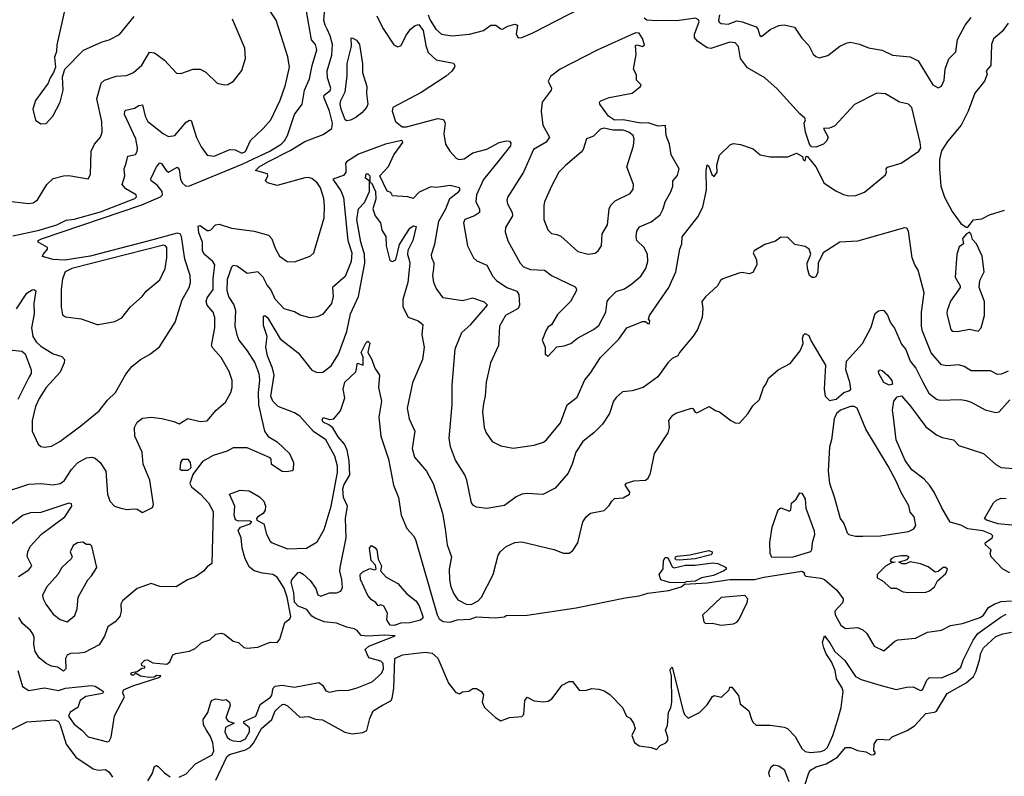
# Model space of a CAD drawing. Extents: x 1268547 to 1425625, y 515768 to 616754.
# Tile 106 of 256: x 1322844 to 1328474, y 555131 to 559457. Entities that reach past the tile are written whole.
import ezdxf

# ---------------------------------------------------------------- set-up
doc = ezdxf.new("R2010")
doc.units = 0

msp = doc.modelspace()

# ---------------------------------------------------------------- linework, layer by layer
at = {"layer": '0CON10XD'}
for points in [[(1322805, 558221), (1322955, 558252.9), (1323056.2, 558285), (1323109.1, 558310.9), (1323155, 558316.3), (1323305, 558357.9), (1323502.9, 558435), (1323512.5, 558445), (1323510, 558455), (1323450.8, 558490.8), (1323430, 558515), (1323445.3, 558564.7), (1323441.9, 558605), (1323452.5, 558637.5), (1323462.9, 558677.1), (1323505, 558686.9), (1323515.9, 558704.1), (1323518.2, 558725), (1323508, 558775), (1323443.5, 558915), (1323444, 558935), (1323450.6, 558939.4), (1323499.5, 558950.5), (1323525, 558965.8), (1323545, 558970), (1323561.2, 558905), (1323577.3, 558875), (1323665, 558803.8), (1323695, 558789.4), (1323730, 558795), (1323795, 558870.6), (1323815, 558882.9), (1323825, 558880), (1323855, 558783.8), (1323880.6, 558730.6), (1323915, 558683.3), (1323955, 558676), (1324045, 558715.6), (1324075, 558712.5), (1324114.6, 558694.6), (1324135, 558703.3), (1324163.8, 558766.2), (1324236.5, 558835), (1324278.9, 558885), (1324332.8, 558997.2), (1324362.7, 559085), (1324385.6, 559185), (1324376.7, 559245), (1324309.5, 559455), (1324232.1, 559575)], [(1322745, 556751.9), (1322895, 556800.9), (1322965, 556805.4), (1323035, 556797.3), (1323075, 556804.4), (1323098.7, 556821.3), (1323140, 556885), (1323175, 556923.2), (1323225, 556951.8), (1323256.2, 556956.2), (1323275, 556949.4), (1323304.7, 556924.7), (1323337.1, 556875), (1323346.2, 556745), (1323360, 556705), (1323386.4, 556676.4), (1323415.9, 556665.9), (1323455, 556655.8), (1323499.5, 556659.5), (1323515, 556657.5), (1323545, 556638.8), (1323603, 556667), (1323608.8, 556685), (1323588.1, 556825), (1323550, 556915), (1323543.1, 556985), (1323502.5, 557075), (1323500.6, 557125), (1323515, 557155.5), (1323545, 557178.5), (1323595, 557184.4), (1323656.8, 557176.8), (1323725, 557160), (1323755, 557145.8), (1323805, 557176.5), (1323875, 557159.4), (1323915, 557164.3), (1323968, 557225), (1324019.5, 557270.5), (1324050.6, 557325), (1324058.6, 557355), (1324058.1, 557395), (1324041.1, 557445), (1323996.5, 557525), (1323948.1, 557578.1), (1323940.5, 557595), (1323959.4, 557695), (1323960, 557755), (1323949.6, 557785), (1323915.3, 557825), (1323909.5, 557845), (1323915, 557867.5), (1323949.5, 557915), (1323949.1, 557975), (1323958.6, 558055), (1323948, 558075), (1323900.5, 558115), (1323888.6, 558135), (1323888.7, 558185), (1323868.5, 558238.5), (1323865, 558275.8), (1323875, 558281.1), (1323915, 558252.7), (1323925, 558251.5), (1323935.8, 558255), (1323963.8, 558285), (1323985, 558287.8), (1324055, 558265.5), (1324185, 558248.1), (1324265.5, 558225.5), (1324285.8, 558205), (1324305, 558150), (1324328.8, 558105), (1324373.3, 558075), (1324415, 558071.9), (1324505, 558104.2), (1324525.8, 558125), (1324583.8, 558325), (1324587.3, 558392.7), (1324583.5, 558435), (1324564.6, 558495), (1324543.8, 558525), (1324515, 558548.5), (1324495, 558555.3), (1324475, 558552.5), (1324315, 558510), (1324260, 558525), (1324250, 558535), (1324262.5, 558565), (1324260, 558575), (1324192.5, 558595), (1324212, 558615), (1324262.2, 558645), (1324391, 558709), (1324475, 558760.5), (1324579.2, 558800.8), (1324628.8, 558835), (1324632.4, 558865), (1324615.8, 558935), (1324582.5, 559015), (1324585.4, 559025), (1324618.3, 559051.7), (1324622.5, 559065), (1324603.7, 559125), (1324601.2, 559165), (1324628.9, 559255), (1324631.6, 559315), (1324619.6, 559365), (1324602.1, 559402.1), (1324589.8, 559425), (1324583.5, 559455), (1324589.7, 559545)], [(1322825.2, 557804.8), (1322885, 557892.9), (1322915, 557912.5), (1322925, 557914.3), (1322935, 557906.7), (1322924.7, 557835.3), (1322926.7, 557775), (1322911.8, 557695), (1322919.2, 557645), (1322938.8, 557615), (1322965, 557589.6), (1323035, 557546.5), (1323085, 557531.1), (1323099.5, 557515), (1323098.8, 557495), (1323075, 557441.4), (1322995, 557353.3), (1322955, 557290.8), (1322933.9, 557245), (1322914.7, 557165), (1322915.3, 557105.3), (1322950.2, 557030.2), (1322965, 557017.5), (1322985, 557012.2), (1323025, 557018.6), (1323072.5, 557045), (1323194.2, 557135), (1323298.5, 557221.5), (1323345, 557282), (1323391.4, 557325), (1323450.6, 557429.4), (1323485.6, 557474.4), (1323533.8, 557515), (1323585, 557542.5), (1323643.7, 557586.3), (1323732.2, 557727.8), (1323772.9, 557855), (1323812.7, 557925), (1323821.2, 557955), (1323817.7, 557995), (1323788.7, 558088.7), (1323768, 558218), (1323762, 558232), (1323745, 558237.4), (1323605, 558197.8), (1323245.7, 558105), (1323102.1, 558082.1), (1323035, 558086.7), (1322975, 558102.5), (1322977.5, 558115), (1323003.3, 558145), (1323002.5, 558155), (1322950, 558185), (1322950, 558195), (1322968, 558205), (1323541.4, 558398.6), (1323649.4, 558445), (1323660.3, 558455), (1323657.7, 558475), (1323630.3, 558510.3), (1323595.6, 558535), (1323592.9, 558547.1), (1323625, 558615.7), (1323645, 558638.8), (1323655, 558634.2), (1323680.4, 558595), (1323695, 558584.6), (1323745, 558614.4), (1323755, 558600), (1323763.1, 558545), (1323772.2, 558525), (1323794.4, 558505), (1323815, 558506.5), (1324115, 558631.2), (1324273.8, 558705), (1324338.2, 558745), (1324357.7, 558765), (1324375, 558795.8), (1324415.9, 558915), (1324457.9, 558975), (1324472.2, 559055), (1324501.7, 559118.3), (1324515.3, 559195), (1324542.4, 559285), (1324535.4, 559315), (1324512.4, 559342.4), (1324482.9, 559505)], [(1323102.9, 559525), (1323056.2, 559313.8), (1323053.8, 559275), (1323043, 559243), (1323047.5, 559185), (1323037.5, 559155), (1323017.5, 559125), (1323006.1, 559093.9), (1322934.3, 558995.7), (1322918.8, 558945), (1322933.6, 558883.6), (1322965, 558862.5)], [(1325180.2, 559485), (1325191.2, 559455), (1325223.6, 559403.6), (1325255, 559374.7), (1325315, 559364.1), (1325415, 559374.6), (1325495, 559395.6), (1325537.5, 559425), (1325565.5, 559425.5), (1325594.6, 559404.6), (1325605, 559403.5), (1325635, 559420.8), (1325675, 559431.1), (1325690, 559425), (1325682, 559375), (1325693.2, 559353.2), (1325715, 559354.6), (1325778.2, 559381.8), (1326114.7, 559555.3)], [(1322765, 558422.1), (1322895, 558405.7), (1322920.3, 558409.7), (1322945, 558428), (1322998.5, 558515), (1323035, 558548.5), (1323095, 558564.4), (1323125, 558565.6), (1323235, 558546.7), (1323248.8, 558571.2), (1323251.9, 558705), (1323270.8, 558745), (1323305.8, 558785), (1323315.7, 558815), (1323312.9, 558875), (1323284, 559005), (1323309.1, 559095), (1323328.3, 559111.7), (1323395, 559134.5), (1323455, 559138.9), (1323495, 559154.4), (1323542, 559198), (1323585, 559271.5), (1323615, 559268.5), (1323671.9, 559225), (1323740.6, 559150.6), (1323765, 559149.2), (1323835, 559174.4), (1323875, 559174.5), (1323907.8, 559157.8), (1323973.3, 559095), (1324015, 559084), (1324033.9, 559086.1), (1324066.7, 559105), (1324113, 559167), (1324134.2, 559235), (1324130.6, 559295), (1324059.6, 559459.6)], [(1322965, 558862.5), (1322995, 558863.3), (1323033.8, 558905), (1323075.8, 558985), (1323092, 559055), (1323089.3, 559130.7), (1323102.5, 559175), (1323207.7, 559282.3), (1323315, 559330.8), (1323355, 559341.2), (1323415, 559372.5), (1323498.1, 559475)], [(1324885, 559479.2), (1324919.5, 559409.5), (1324983, 559313), (1325005, 559302), (1325025, 559308.8), (1325051.8, 559365), (1325077.9, 559402.1), (1325105, 559424.5), (1325125, 559429.5), (1325150, 559395), (1325165, 559310), (1325179.7, 559269.7), (1325225, 559228.5), (1325325, 559208.6), (1325332.5, 559195), (1325330, 559185), (1325315, 559163.3), (1325281.9, 559135), (1325139.1, 559040.9), (1324977.5, 558955), (1324972.5, 558935), (1324992.5, 558875), (1325030, 558845), (1325054.5, 558844.5), (1325235, 558892.8), (1325267, 558887), (1325275.6, 558865.6), (1325269.4, 558805), (1325278.6, 558745), (1325302.5, 558705), (1325340, 558665), (1325355, 558657.1), (1325385, 558661.4), (1325434.8, 558695.2), (1325515, 558716.7), (1325585, 558754.1), (1325625, 558764.5), (1325643.4, 558763.4), (1325652.1, 558752.1), (1325649.2, 558735), (1325585, 558653.1), (1325495, 558542.5), (1325455.3, 558455), (1325451.2, 558415), (1325473.6, 558375), (1325473.6, 558355), (1325445, 558335.3), (1325388.8, 558315), (1325381.4, 558295), (1325404.4, 558165), (1325438, 558095), (1325457.5, 558077.5), (1325515, 558054.3), (1325549.4, 557989.4), (1325570, 557965), (1325628.6, 557925), (1325685.5, 557905), (1325697.7, 557885), (1325701.3, 557825), (1325693.5, 557806.5), (1325622.1, 557765), (1325586.4, 557705), (1325581.9, 557595), (1325535.5, 557494.5), (1325510, 557385), (1325505.5, 557305), (1325495, 557262.5), (1325489.1, 557215), (1325498.6, 557125), (1325510, 557095), (1325544.5, 557044.5), (1325595, 557020.8), (1325665, 557006.9), (1325785, 557024.4), (1325837.8, 557042.2), (1325855.7, 557055), (1325935, 557152.5), (1325975, 557254), (1326032.1, 557297.9), (1326075, 557397.5), (1326106.5, 557435), (1326164, 557525), (1326269.1, 557630.9), (1326315, 557694.3), (1326405, 557731.2), (1326421.7, 557731.7), (1326435, 557720), (1326445, 557720), (1326447.5, 557735), (1326440, 557745), (1326444.2, 557765), (1326555, 557925.7), (1326594.5, 558015.5), (1326618, 558145), (1326630, 558175), (1326631.4, 558215), (1326720.7, 558329.3), (1326749.4, 558385), (1326771.6, 558485), (1326769.6, 558595), (1326775, 558626.7), (1326785, 558620), (1326801.9, 558571.9), (1326815, 558560), (1326830.8, 558585), (1326829.4, 558625), (1326845, 558683.3), (1326907.3, 558742.7), (1326925, 558750), (1326965, 558742.9), (1327038.3, 558718.3), (1327077.5, 558685), (1327135, 558672.5), (1327235, 558672.5), (1327285, 558694), (1327320, 558675), (1327323.3, 558655), (1327335, 558650), (1327340, 558675), (1327347, 558677), (1327395.7, 558615.7), (1327442.9, 558522.9), (1327509.4, 558479.4)], [(1327509.4, 558479.4), (1327555, 558457.3), (1327585, 558450.8), (1327625, 558452.5), (1327675, 558471.3), (1327795, 558570), (1327800.8, 558585), (1327798.8, 558605), (1327805.8, 558614.2), (1327883.8, 558636.2), (1327985.5, 558704.5), (1327996.9, 558725), (1327992.9, 558755), (1327944.2, 558955), (1327925, 558974.3), (1327875, 558986.5), (1327795, 559033.8), (1327745, 559037.9), (1327617, 558973), (1327505, 558849.4), (1327475, 558836.9), (1327440, 558835), (1327466, 558785), (1327458.8, 558765), (1327440, 558745), (1327395, 558727.5), (1327370.8, 558730.8), (1327358.8, 558745), (1327336.1, 558813.9), (1327330, 558865), (1327337.5, 558885), (1327332.5, 558895), (1327305, 558918), (1327175, 559061.2), (1327105, 559124), (1327005, 559182.5), (1326966, 559236), (1326953.1, 559303.1), (1326935, 559324.4), (1326905, 559329.3), (1326795, 559293.3), (1326775, 559295.6), (1326718.9, 559335), (1326702.7, 559355), (1326702.8, 559375), (1326728.1, 559445), (1326725, 559456), (1326707.5, 559465), (1326615, 559452.5), (1326485, 559451.2), (1326430, 559455), (1326413.8, 559465)], [(1326844.8, 559485), (1326839.1, 559455), (1326843.3, 559443.3), (1326855.2, 559435.2), (1326895, 559431.6), (1326945, 559450.3), (1326974.7, 559444.7), (1327055, 559416.2), (1327065, 559404.2), (1327075, 559366.2), (1327085, 559361.1), (1327135, 559400.5), (1327185, 559423.9), (1327215, 559427.3), (1327274.1, 559414.1), (1327315, 559350.8), (1327355, 559310), (1327380.9, 559260.9), (1327395, 559246), (1327415, 559238.8), (1327465, 559252), (1327533.3, 559305), (1327574.5, 559325.5), (1327595, 559328.1), (1327645, 559317.1), (1327696.3, 559296.3), (1327775, 559282.5), (1327835, 559254.4), (1327935.6, 559245.6), (1327981.1, 559221.1), (1328065, 559084.3), (1328095, 559067.1), (1328115, 559076.2), (1328128.9, 559111.1), (1328134.8, 559175.2), (1328156.1, 559233.9), (1328196.1, 559273.9), (1328205.5, 559344.5), (1328250, 559425), (1328285, 559468.9)], [(1328495, 559436.4), (1328461.2, 559388.8), (1328412.1, 559347.9), (1328400.9, 559315), (1328395.6, 559195), (1328370, 559165), (1328375.6, 559145), (1328360, 559105), (1328305, 559036.7), (1328266.5, 558935), (1328226.9, 558855), (1328149.4, 558760.6), (1328115, 558707.5), (1328103.1, 558656.9), (1328102.1, 558605), (1328111.2, 558505), (1328132.1, 558442.1), (1328175, 558361.2), (1328225, 558291.2), (1328255, 558270), (1328265, 558270)], [(1324715, 558879.7), (1324704.4, 558885), (1324681.4, 558945), (1324676.7, 558975), (1324680.4, 558995), (1324704.8, 559045.2), (1324715.7, 559134.3), (1324716.4, 559206.4), (1324741, 559305), (1324738.3, 559351.7), (1324745, 559352.5), (1324769.3, 559339.3), (1324786, 559315), (1324804.4, 559205), (1324803.3, 559155), (1324829.2, 559075), (1324827.1, 559035), (1324834.7, 558975), (1324826.9, 558955), (1324800.6, 558925), (1324765, 558897.4), (1324735, 558883.2), (1324715, 558879.7)], [(1325865, 557532.5), (1325915, 557586.7), (1325957.6, 557592.4), (1325995, 557605.8), (1326033.5, 557636.5), (1326124.7, 557685.3), (1326155, 557707.8), (1326194.6, 557785), (1326203.6, 557845), (1326215, 557862.5), (1326255, 557902.2), (1326301.2, 557918.8), (1326343.7, 557946.3), (1326395, 557990), (1326424.6, 558035.4), (1326436.2, 558075), (1326432.5, 558115), (1326415, 558154.2), (1326373.3, 558195), (1326367.8, 558215), (1326371.7, 558248.3), (1326387.9, 558272.1), (1326455, 558302.2), (1326505, 558340.6), (1326523.8, 558375), (1326535, 558415.8), (1326567.1, 558472.9), (1326578.1, 558505), (1326579.2, 558535), (1326604.4, 558565.6), (1326614.3, 558605), (1326568.1, 558685), (1326558.9, 558745), (1326540.6, 558795), (1326537, 558853), (1326495, 558847.5), (1326437.9, 558867.9), (1326395.3, 558864.7), (1326295, 558884), (1326245, 558882), (1326209.5, 558905), (1326160, 558975), (1326158.8, 558985), (1326167, 558993), (1326215, 559012.1), (1326345, 559037.7), (1326392.5, 559075), (1326396.7, 559085), (1326371.4, 559111.4), (1326371.2, 559141.2), (1326354.2, 559175), (1326367.7, 559257.7), (1326365, 559310), (1326375, 559312.5), (1326405, 559303.3), (1326416, 559314), (1326405, 559348.8), (1326385, 559380.4), (1326365, 559381.6), (1326146.4, 559283.6), (1325934.4, 559175), (1325878.1, 559131.9), (1325866, 559105), (1325883.8, 559065), (1325882, 559055), (1325831.9, 558985), (1325824.5, 558935), (1325834.6, 558855), (1325872.5, 558785), (1325853.1, 558756.9), (1325782.5, 558715), (1325724.4, 558585), (1325635.7, 558445), (1325629.2, 558425), (1325632.9, 558405), (1325660, 558355), (1325661.2, 558335), (1325621.5, 558268.5), (1325618.8, 558245), (1325635, 558192), (1325705.4, 558065.4), (1325724.6, 558044.6), (1325765, 558028.5), (1325845, 558025.7), (1325884.7, 557994.7), (1326019.7, 557929.7), (1326027, 557917), (1326025.8, 557905), (1325994, 557845), (1325918.7, 557771.3), (1325885, 557712.5), (1325865, 557700), (1325851.2, 557678.8), (1325832, 557625), (1325848.8, 557585), (1325847.5, 557545), (1325865, 557532.5)], [(1326095, 558116.5), (1326135, 558121.5), (1326151.1, 558135), (1326170, 558165), (1326175, 558232.5), (1326203.8, 558285), (1326214.5, 558375), (1326223, 558397), (1326248.7, 558421.3), (1326335, 558462.5), (1326351.9, 558488.1), (1326352.9, 558515), (1326315.7, 558615), (1326353.3, 558735), (1326357.8, 558775), (1326351.5, 558795), (1326327.3, 558815), (1326295, 558826.2), (1326235, 558824.8), (1326185, 558836), (1326165, 558831.2), (1326125, 558790.8), (1326084.5, 558775.5), (1326065.6, 558715), (1326055, 558699.2), (1325965, 558624.3), (1325927.1, 558585), (1325884, 558506), (1325843.6, 558415), (1325840.5, 558395), (1325841.5, 558315), (1325863.1, 558255), (1325884.1, 558234.1), (1325915, 558228.8), (1325938.8, 558218.8), (1326035, 558132.2), (1326095, 558116.5)], [(1328495, 557447.1), (1328455, 557429.4), (1328435, 557428.9), (1328395, 557449.5), (1328285, 557448.8), (1328243.6, 557473.6), (1328213.4, 557483.4), (1328145, 557477.1), (1328115, 557482.9), (1328055, 557551.4), (1328005.3, 557675.3), (1327999.4, 557705), (1327999.7, 557785), (1328014.6, 557894.6), (1327981.2, 558025), (1327961.2, 558055), (1327947.5, 558095), (1327925, 558247.5), (1327915.7, 558265.7), (1327902.3, 558267.7), (1327635, 558190), (1327532.5, 558185), (1327438.6, 558125), (1327408.6, 558065), (1327407.1, 558012.9), (1327395, 557987.5), (1327385, 557982.5), (1327375, 557982.5), (1327360, 557995), (1327348, 558035), (1327346.7, 558065), (1327367, 558117), (1327357.5, 558145), (1327335, 558160), (1327275, 558172), (1327235, 558211.2), (1327195, 558213.8), (1327165, 558191.2), (1327105, 558171.4), (1327042.5, 558135), (1327036.7, 558125), (1327055.8, 558085), (1327059.2, 558055), (1327035, 558011.2), (1327015, 558004), (1326975, 558012), (1326955, 558008), (1326865, 557976.2), (1326850, 557965), (1326833.8, 557935), (1326765, 557872), (1326744.5, 557845.5), (1326749.6, 557805), (1326745.4, 557755), (1326720, 557685), (1326695, 557648), (1326616.7, 557555), (1326606.2, 557535), (1326575, 557520), (1326550, 557495), (1326493.3, 557415), (1326408.8, 557355), (1326345, 557334.3), (1326291.2, 557328.8), (1326253.6, 557296.4), (1326239.4, 557275), (1326215.6, 557205), (1326175.6, 557145), (1326125.6, 557095), (1326063.5, 557045), (1326024.5, 556985), (1326003.6, 556915), (1325980.6, 556865), (1325905, 556778), (1325835, 556742.9), (1325745, 556748.6), (1325715, 556744.4), (1325682, 556728), (1325615, 556680), (1325515, 556663.1), (1325455, 556669.2), (1325438.6, 556678.6), (1325427.5, 556695), (1325401.2, 556825), (1325388.8, 556855), (1325335, 556939.2), (1325306.9, 557015), (1325300, 557065), (1325316.9, 557255), (1325315.6, 557365.6), (1325333.3, 557575), (1325371.7, 557668.3), (1325423.3, 557715), (1325518.6, 557825), (1325502.2, 557842.2), (1325435, 557865.6), (1325375, 557848.8), (1325265, 557867.5), (1325225, 557922), (1325211.1, 557955), (1325206.5, 557995), (1325211.5, 558035), (1325213.8, 558065), (1325199.5, 558095), (1325198.2, 558115), (1325216.6, 558173.4), (1325240.5, 558305), (1325279.4, 558375), (1325302.4, 558435), (1325354.3, 558475), (1325362.5, 558485), (1325358, 558495), (1325305, 558510), (1325225, 558497.1), (1325195, 558500.8), (1325128.3, 558471.7), (1325093.9, 558433.9), (1325063.6, 558443.6), (1324975, 558450), (1324965, 558470), (1324945, 558477.5), (1324902.8, 558565), (1324952.8, 558617.2), (1324983.1, 558685), (1325034.5, 558755), (1325033.2, 558763.2), (1325026, 558766), (1324934.8, 558745.2), (1324781.3, 558688.7), (1324713.1, 558645), (1324706.9, 558635), (1324708.8, 558611.2), (1324708.4, 558585), (1324695, 558565.5), (1324634.6, 558545), (1324679.1, 558479.1), (1324695, 558440), (1324720.2, 558195), (1324742.3, 558125), (1324738.8, 558075), (1324705, 557987.8), (1324631.9, 557925), (1324636.9, 557875), (1324626.7, 557835), (1324575, 557772), (1324545, 557758), (1324505, 557752.5), (1324446.8, 557766.8), (1324415, 557785.8), (1324355, 557803.6), (1324305, 557858.9), (1324279.6, 557915), (1324259, 557939), (1324235, 557985.6), (1324205, 558015.6), (1324145, 558006), (1324087.5, 558047.5), (1324065, 558051.5), (1324055, 558042.5), (1324030.9, 557970.9), (1324028.7, 557908.7), (1324040.3, 557870.3), (1324067.5, 557827.5), (1324077.4, 557795), (1324073.9, 557705), (1324084.3, 557654.3), (1324097.5, 557625), (1324145, 557564.5), (1324187.4, 557495), (1324211.2, 557435), (1324215.3, 557395.3), (1324207.4, 557325), (1324208.8, 557255), (1324242.5, 557105), (1324265, 557073.3), (1324315, 557043.3), (1324387.1, 556977.1), (1324408.8, 556925), (1324407.5, 556885), (1324401.7, 556878.3), (1324368.3, 556871.7), (1324344.4, 556874.4), (1324284.3, 556914.3), (1324282.5, 556945), (1324275, 556952.5), (1324145, 557010), (1324065, 557008.6), (1324029.7, 556990.3), (1323950, 556965), (1323888.6, 556931.4), (1323834, 556856), (1323816.7, 556805), (1323825.6, 556785.6), (1323877.5, 556745), (1323923.1, 556695), (1323950, 556645), (1323942.3, 556347.7), (1323915, 556328.8), (1323895, 556304.2), (1323848.3, 556271.7), (1323802.5, 556255), (1323737.5, 556215), (1323645, 556215.7), (1323595, 556234), (1323515, 556204.4), (1323431.4, 556135), (1323422.9, 556115), (1323424.2, 556075), (1323415.7, 556045), (1323390, 556015), (1323347.3, 555985), (1323328.1, 555931.9), (1323297.2, 555882.8), (1323215, 555838.4), (1323185.8, 555834.2), (1323135, 555833.7), (1323115, 555823.3), (1323105.9, 555805), (1323106.9, 555745), (1323095, 555731.1), (1323060, 555755), (1323025, 555760.7), (1322995, 555775.5), (1322955, 555808.1), (1322932.1, 555845), (1322924, 555885), (1322927.3, 555925), (1322919.6, 555945), (1322905.2, 555965.2), (1322860, 556005), (1322839.2, 556039.2)], [(1324806.5, 558005), (1324816.3, 558065), (1324815.7, 558115.7), (1324793.4, 558185), (1324772, 558315), (1324781.5, 558375), (1324815, 558411.4), (1324843.1, 558475), (1324844.3, 558534.3), (1324821.8, 558551.8), (1324825, 558576.7), (1324835, 558575.6), (1324845, 558564), (1324846, 558526), (1324855, 558524.5), (1324878.4, 558475), (1324879.2, 558430.8), (1324863.3, 558375), (1324876.4, 558335), (1324907.2, 558295), (1324913.5, 558253.5), (1324936.9, 558216.9), (1324939.5, 558165), (1324960.8, 558080.8), (1324975.4, 558074.6), (1324994.4, 558085), (1325015, 558172.2), (1325075, 558264.4), (1325095, 558278.5), (1325110, 558275), (1325091.5, 558195), (1325063.3, 558136.7), (1325062, 558115), (1325069.5, 558090.5), (1325074.6, 558065), (1325063.1, 557955), (1325035, 557856.7), (1325033.8, 557815), (1325065, 557755.5), (1325121.2, 557735), (1325148.8, 557715), (1325143.1, 557655), (1325156.7, 557585), (1325146.2, 557515), (1325088.8, 557381.2), (1325060, 557235), (1325070, 557175), (1325103.1, 557105), (1325088.1, 557005), (1325100.6, 556955), (1325170, 556875), (1325208.6, 556805), (1325261.5, 556635), (1325276.2, 556545), (1325288.2, 556455), (1325313.3, 556385), (1325299.6, 556315), (1325300.4, 556255), (1325308.8, 556215), (1325325.5, 556175), (1325349.8, 556139.8), (1325396.7, 556115), (1325425, 556112.7), (1325465, 556133.6), (1325484.5, 556155), (1325551.2, 556285), (1325579.5, 556395), (1325593.6, 556416.4), (1325625.7, 556445), (1325675, 556467.5), (1325715, 556471.1), (1325898.3, 556428.3), (1325953.8, 556406.2), (1325985, 556406.7), (1326007.3, 556422.7), (1326035, 556466.7), (1326064.5, 556585.5), (1326082, 556615), (1326107.5, 556635), (1326185, 556650), (1326215, 556680), (1326230, 556705), (1326245, 556718.8), (1326295, 556724), (1326330, 556745), (1326333.3, 556755), (1326306, 556795), (1326312.4, 556807.6), (1326355, 556820.4), (1326421.2, 556825), (1326436.7, 556835), (1326449.8, 556865), (1326473.3, 556976.7), (1326551.5, 557095), (1326558.9, 557125), (1326554.6, 557165.4), (1326577.5, 557195), (1326595, 557206.5), (1326685, 557236), (1326693.3, 557233.3), (1326705, 557212.5), (1326715, 557210), (1326785.9, 557245.9), (1326821.7, 557221.7), (1326845, 557214), (1326909.4, 557165), (1326935, 557152.1), (1326959.5, 557150.5), (1327006.9, 557203.1), (1327035, 557250), (1327074.4, 557285.6), (1327096.1, 557353.9), (1327112.5, 557375), (1327125, 557407.5), (1327180, 557455), (1327249.2, 557490.8), (1327306.4, 557563.6), (1327322.9, 557605), (1327320, 557635), (1327325.8, 557655), (1327335, 557662.9), (1327355, 557651.4), (1327368.7, 557618.7), (1327451.8, 557481.8), (1327442.7, 557345), (1327450, 557305), (1327475, 557279.6), (1327512.3, 557287.7), (1327555.4, 557324.6), (1327585, 557334.5), (1327595.5, 557345), (1327591.2, 557385), (1327566.8, 557455), (1327572.1, 557505), (1327663.2, 557605), (1327711.6, 557698.4), (1327735, 557777.5), (1327755, 557793.3), (1327775, 557796.7), (1327785, 557793.8), (1327805, 557767.5), (1327823.2, 557723.2), (1327845, 557694.2), (1327885, 557601.2), (1327910.5, 557570.5), (1327934.8, 557504.8), (1327967.3, 557465), (1328008.4, 557385), (1328041.4, 557321.4), (1328085, 557286.9), (1328105, 557281.2), (1328225, 557285.6), (1328255, 557280.6), (1328285, 557270.6), (1328365, 557226.9), (1328425, 557211.4), (1328445, 557215.5), (1328505, 557283.6)], [(1328265, 558270), (1328297.3, 558312.7), (1328345, 558318.6), (1328389.5, 558340.5), (1328475, 558368.8)], [(1328205, 557674.4), (1328275, 557687.1), (1328325, 557676.7), (1328340.8, 557695), (1328359.8, 557765), (1328361.2, 557845), (1328330, 557925), (1328334, 557965), (1328359.2, 558015), (1328346.5, 558105), (1328313.8, 558175), (1328291.2, 558201.2), (1328285, 558230), (1328275, 558242.5), (1328257, 558233), (1328233.9, 558206.1), (1328240, 558175), (1328215, 558157.5), (1328201.4, 558115), (1328192.9, 557985), (1328220.8, 557935), (1328220.8, 557925), (1328165, 557848), (1328146.2, 557795), (1328145.5, 557774.5), (1328167.5, 557685), (1328175.8, 557675.8), (1328205, 557674.4)], [(1323286.1, 557713.9), (1323295, 557714), (1323388.3, 557731.7), (1323427.9, 557752.1), (1323478, 557815), (1323544.2, 557875), (1323567.1, 557905), (1323645, 557970), (1323674.8, 558035.2), (1323685.3, 558095), (1323685.2, 558155), (1323677.1, 558165), (1323665, 558167.2), (1323141.1, 558035), (1323104.6, 558015), (1323089.1, 557975), (1323080.9, 557915), (1323080, 557815), (1323088.8, 557768.8), (1323105, 557757.5), (1323195, 557747.5), (1323286.1, 557713.9)], [(1322832.3, 555735), (1322858.9, 555645), (1322895, 555622.2), (1322985, 555636.4), (1323065, 555622.4), (1323105, 555634.7), (1323255, 555650.8), (1323275.6, 555645.6), (1323306.4, 555626.4), (1323322.5, 555615), (1323317.5, 555605), (1323222.7, 555587.3), (1323188.8, 555565), (1323176.7, 555525), (1323132.6, 555497.4), (1323122, 555475), (1323155, 555428.2), (1323199.5, 555395), (1323235, 555355.7), (1323345, 555328), (1323355, 555332), (1323366.7, 555355), (1323385, 555477.5), (1323443.3, 555585), (1323433, 555607), (1323437.5, 555625), (1323491.1, 555648.9), (1323640, 555695), (1323650, 555705), (1323625, 555706.7), (1323611.7, 555698.3), (1323585, 555696.7), (1323535, 555703.3), (1323505, 555720), (1323495, 555710), (1323485, 555710), (1323480, 555715), (1323482.5, 555725), (1323515, 555730), (1323541.7, 555748.3), (1323558.3, 555751.7), (1323558.3, 555758.3), (1323541.7, 555761.7), (1323540, 555775), (1323560, 555795), (1323575, 555797.5), (1323605, 555780), (1323685, 555772.5), (1323702.5, 555785), (1323720, 555825), (1323737, 555833), (1323815, 555846.7), (1323847.9, 555862.1), (1323885, 555896), (1323930.7, 555910.7), (1323965, 555943.8), (1323995, 555949.2), (1324015, 555942.9), (1324065, 555903.3), (1324095, 555896.7), (1324125, 555867.8), (1324145, 555862.9), (1324205, 555869.1), (1324275, 555897.1), (1324315, 555895.8), (1324331.9, 555915), (1324358.8, 556011.2), (1324388.9, 556031.1), (1324394.4, 556045), (1324373.9, 556155), (1324355, 556206.5), (1324315, 556270.3), (1324291.4, 556285), (1324232.4, 556292.4), (1324185, 556305.8), (1324157.3, 556327.3), (1324132.5, 556375), (1324115.3, 556435), (1324110.2, 556495), (1324093.5, 556536.5), (1324106.7, 556555), (1324161.4, 556575), (1324171.1, 556585), (1324155, 556591.8), (1324095, 556589.7), (1324078.3, 556598.3), (1324069.4, 556625), (1324073.5, 556675), (1324042.9, 556745), (1324105, 556766.5), (1324155, 556762.5), (1324215, 556729.3), (1324238.9, 556705), (1324248.4, 556675), (1324248, 556652), (1324236.6, 556633.4), (1324205, 556614.4), (1324197.9, 556605), (1324199.5, 556595), (1324240.4, 556575), (1324254.9, 556514.9), (1324275, 556475.5), (1324287.5, 556465), (1324375, 556431.8), (1324484.5, 556435.5), (1324545, 556472.5), (1324585, 556541.2), (1324624.1, 556675), (1324661.5, 556868.5), (1324661.1, 556905), (1324645, 556961.9), (1324593.6, 557055), (1324522.8, 557102.8), (1324445, 557190.7), (1324415, 557209.2), (1324321.8, 557245), (1324290.8, 557275), (1324278.8, 557305), (1324297.9, 557425), (1324289.6, 557465), (1324260.2, 557535), (1324250.5, 557585), (1324259.1, 557645), (1324238.2, 557708.2), (1324237.6, 557762.4), (1324245, 557766.4), (1324260.7, 557755), (1324333, 557633), (1324435, 557551.8), (1324515, 557453.1), (1324545, 557439.1), (1324577.9, 557442.1), (1324625, 557477.5), (1324667.1, 557545), (1324713.3, 557675), (1324735.2, 557774.8), (1324781.8, 557875), (1324806.5, 558005)], [(1323755, 555125.5), (1323795, 555145.6), (1323848.6, 555201.4), (1323945, 555254.4), (1323953.2, 555276.8), (1323947.8, 555322.2), (1323935, 555357.7), (1323911.2, 555395), (1323895.4, 555425), (1323892.9, 555455), (1323919.2, 555495), (1323935.8, 555554.2), (1323945, 555566), (1323965, 555573.8), (1324005, 555566.2), (1324025, 555570), (1324043.3, 555555), (1324046.2, 555535), (1324022.5, 555465), (1324035, 555446), (1324070, 555435), (1324020, 555410), (1324015.9, 555385), (1324029.1, 555355), (1324045, 555341.4), (1324065, 555333.3), (1324105, 555330.2), (1324134.7, 555345), (1324157, 555385), (1324157.2, 555407.2), (1324125.8, 555435), (1324125.8, 555445), (1324193.8, 555475), (1324218.5, 555541.5), (1324277.5, 555582.5), (1324285.8, 555595), (1324293.3, 555635), (1324304.5, 555645.5), (1324345, 555652.3), (1324415, 555641.4), (1324555, 555667.5), (1324575, 555652.5), (1324595, 555620), (1324615, 555611.2), (1324658.3, 555621.7), (1324726.1, 555623.9), (1324773.9, 555636.1), (1324858.3, 555671.7), (1324895.8, 555704.2), (1324915, 555723.3), (1324923.1, 555745), (1324921.5, 555775), (1324908.9, 555788.9), (1324839.2, 555809.2), (1324818.8, 555855), (1324840, 555875), (1324990, 555935), (1324927.6, 555937.6), (1324835, 555931.5), (1324795.8, 555935.8), (1324773.1, 555965), (1324756, 555975), (1324715, 555983.1), (1324655, 556007.1), (1324585, 556014), (1324533.1, 556035), (1324515, 556047.2), (1324485.2, 556085.2), (1324435, 556103.1), (1324415, 556126.8), (1324410.8, 556180.8), (1324395, 556240), (1324400, 556255), (1324435, 556296.2), (1324445, 556297.8), (1324465, 556286.7), (1324505, 556250.6), (1324537.1, 556205), (1324549, 556169), (1324565, 556160.4), (1324615, 556180), (1324655, 556180), (1324680, 556190), (1324688.8, 556211.2), (1324686.1, 556256.1), (1324674.7, 556304.7), (1324676, 556325), (1324710.7, 556495), (1324705.8, 556605), (1324718.3, 556675), (1324695.1, 556725.1), (1324691.5, 556775), (1324696.7, 556795), (1324732.3, 556855), (1324728.5, 556935), (1324716.2, 556996.2), (1324700.4, 557030.4), (1324665, 557071.4), (1324633.5, 557123.5), (1324611, 557141), (1324578, 557155), (1324572.5, 557167.5), (1324578.3, 557181.7), (1324615, 557171.8), (1324640, 557175), (1324678.9, 557221.1), (1324702.5, 557295), (1324692.9, 557345), (1324703.1, 557385), (1324766.1, 557443.9), (1324775, 557492.5), (1324807.5, 557482.5), (1324807.8, 557527.8), (1324795.6, 557555), (1324825, 557611.4), (1324835, 557618.9), (1324845, 557606.7), (1324835.8, 557565.8), (1324834.5, 557554.5), (1324857.8, 557515), (1324875, 557464), (1324901.2, 557425), (1324895.4, 557355), (1324912.3, 557275), (1324897.9, 557185), (1324908.7, 557075), (1324952.7, 556945), (1324981.8, 556795), (1325009.6, 556725), (1325024.6, 556624.6), (1325057.9, 556547.9), (1325096.1, 556506.1), (1325107.5, 556485), (1325229.8, 556055), (1325241.9, 556031.9), (1325265.7, 556015.7), (1325305, 556011.5), (1325345, 556025.2), (1325420, 556030), (1325455, 556043.3), (1325565, 556036.2), (1325615, 556043.3), (1325625, 556050), (1325745, 556052.9), (1326026.3, 556093.7), (1326305, 556151.1), (1326385, 556162.2), (1326435, 556177.1), (1326555, 556193.3), (1326625, 556214.2), (1326645, 556230), (1326775, 556238), (1326905, 556255.8), (1327045, 556255.7), (1327098.8, 556268.8), (1327315, 556304), (1327331.2, 556295), (1327330, 556285), (1327338.8, 556275), (1327424.4, 556264.4), (1327445.6, 556255.6), (1327515.3, 556195.3), (1327552.9, 556145), (1327550.4, 556125), (1327504.4, 556075), (1327507.4, 556055), (1327538.8, 555995), (1327565, 555976.5), (1327635, 555980.8), (1327665, 555967.5), (1327688, 555948), (1327728.8, 555875), (1327785, 555848), (1327847.3, 555902.7), (1327865, 555911.4), (1327965, 555920.6), (1328035, 555955.7), (1328114.2, 555965.8), (1328165.9, 555994.1), (1328235, 556004.5), (1328335, 556038.1), (1328355, 556052.7), (1328383.8, 556096.2), (1328415, 556114.8), (1328455, 556130), (1328515, 556134.5)], [(1322785, 557568.8), (1322855, 557561.1), (1322875, 557547.1), (1322910, 557455), (1322908.7, 557435), (1322898.4, 557415), (1322832.4, 557285)], [(1327815, 557368.1), (1327785, 557382.5), (1327755.5, 557435), (1327755, 557446), (1327762.5, 557455), (1327775, 557451.5), (1327805.6, 557425), (1327830, 557395), (1327835, 557374), (1327815, 557368.1)], [(1328505, 556294.7), (1328465.5, 556315), (1328398.1, 556385), (1328392.5, 556405), (1328399.2, 556425), (1328366.2, 556455), (1328363.8, 556465), (1328403.8, 556495), (1328408.8, 556505), (1328398.8, 556515), (1328350, 556535), (1328265, 556545.9), (1328225, 556567.2), (1328164.4, 556584.4), (1328115.6, 556665.6), (1328072.6, 556755), (1328045, 556795.4), (1328015, 556829.1), (1327945, 556882.5), (1327907.1, 556937.1), (1327856, 557055), (1327840, 557185), (1327834.6, 557225), (1327841.8, 557275), (1327860.1, 557299.9), (1327885, 557306.2), (1327937.2, 557247.2), (1328025, 557130), (1328085, 557082.9), (1328118.1, 557068.1), (1328182.5, 557055), (1328213.3, 557023.3), (1328355, 556977.1), (1328424.2, 556914.2), (1328455, 556896.9), (1328525, 556890.8)], [(1327623.1, 556503.1), (1327665, 556503.8), (1327765, 556506.1), (1327925, 556531), (1327956.2, 556545), (1327966.9, 556565), (1327958.5, 556615), (1327935, 556641.2), (1327927.5, 556677.5), (1327882.9, 556752.9), (1327855, 556819.2), (1327808.7, 556905), (1327680.9, 557115), (1327631.8, 557235), (1327615.2, 557245.2), (1327595, 557245.2), (1327536.9, 557225), (1327514.6, 557205), (1327500.6, 557175), (1327485.7, 557055), (1327474.4, 557015), (1327466.7, 556875), (1327475, 556807.5), (1327503.5, 556723.5), (1327536, 556605), (1327555.6, 556575.6), (1327575, 556523.8), (1327585, 556514.2), (1327623.1, 556503.1)], [(1323768.8, 556878.8), (1323761.4, 556885), (1323765.6, 556925), (1323775.6, 556944.4), (1323805, 556943.5), (1323818.8, 556925), (1323822.3, 556895), (1323805, 556880.4), (1323768.8, 556878.8)], [(1327145, 556382), (1327135.4, 556405.4), (1327132.1, 556467.9), (1327145.6, 556555), (1327180, 556655), (1327195, 556666.7), (1327245, 556646.7), (1327253.3, 556655), (1327256.4, 556693.6), (1327284.1, 556715.9), (1327305, 556752.5), (1327315, 556750), (1327335, 556717.5), (1327338.9, 556665), (1327386, 556535), (1327388.9, 556511.1), (1327375.4, 556465), (1327371.8, 556425), (1327364.6, 556415), (1327265, 556384.6), (1327145, 556382)], [(1322837.3, 556272.7), (1322895, 556311.6), (1322912.7, 556335), (1322887, 556387), (1322889.7, 556415), (1322903.3, 556445), (1322967.6, 556515), (1323102, 556615), (1323142.7, 556675), (1323139.2, 556689.2), (1323125, 556692.1), (1322965, 556639.7), (1322905, 556636.6), (1322863.1, 556625), (1322775, 556557.1)], [(1328517.4, 556567.4), (1328438.1, 556575), (1328371.2, 556595), (1328361.2, 556605), (1328412.5, 556695), (1328429.5, 556710.5), (1328455, 556721.2), (1328485, 556718.8)], [(1323115, 556014), (1323159.7, 556050.3), (1323172.1, 556087.9), (1323178.6, 556155), (1323232.5, 556255), (1323255, 556276.7), (1323283.8, 556325), (1323257, 556447), (1323247, 556457), (1323225, 556456.7), (1323205, 556468.8), (1323175, 556465.8), (1323148.6, 556451.4), (1323132, 556415), (1323143.3, 556385), (1323138.8, 556375), (1323084, 556325), (1323062, 556285), (1322997.8, 556212.2), (1322974.6, 556165.4), (1322977.5, 556145), (1322992.7, 556115), (1323035, 556057.1), (1323075, 556027.1), (1323115, 556014)], [(1324985, 555993.1), (1324961.9, 555995), (1324942.9, 556025), (1324946.5, 556063.5), (1324925, 556103.8), (1324908.8, 556111.2), (1324892.5, 556105), (1324880, 556125), (1324855, 556140), (1324834.4, 556165), (1324793.2, 556256.8), (1324790.6, 556285), (1324805, 556300), (1324845, 556319.2), (1324875, 556311.2), (1324882.5, 556315), (1324878.3, 556338.3), (1324853.3, 556365), (1324843.5, 556435), (1324855, 556450), (1324875, 556439.4), (1324885.4, 556425), (1324893, 556373), (1324912, 556335), (1324906.7, 556305), (1324939.5, 556269.5), (1325005, 556232.5), (1325055.8, 556175.8), (1325108.2, 556135), (1325127.6, 556105), (1325149.6, 556045), (1325149.6, 556035), (1325135, 556024), (1325075, 556009.1), (1325023, 556007), (1324985, 555993.1)], [(1326615, 556365.8), (1326598, 556368), (1326592.5, 556375), (1326594.2, 556385), (1326605, 556389.4), (1326675, 556397.1), (1326785, 556421.1), (1326803.8, 556415), (1326804, 556405), (1326795, 556397.5), (1326705, 556374.3), (1326615, 556365.8)], [(1326643, 556237), (1326558.3, 556238.3), (1326510, 556255), (1326500, 556285), (1326522.3, 556317.7), (1326525.6, 556364.4), (1326535, 556381.2), (1326545, 556381.2), (1326555, 556370), (1326575, 556328.6), (1326585, 556322.9), (1326651.5, 556338.5), (1326705, 556338.9), (1326805, 556351.1), (1326835, 556347.5), (1326882.5, 556325), (1326883.3, 556315), (1326870, 556305), (1326810.8, 556279.2), (1326742.5, 556265), (1326705, 556246.7), (1326655, 556242.5), (1326643, 556237)], [(1327925, 556181.4), (1328025, 556184.4), (1328045, 556192), (1328073.8, 556215), (1328091.2, 556248.8), (1328138.8, 556291.2), (1328148.8, 556315), (1328137.5, 556325), (1328123.3, 556325), (1328095, 556302), (1328078.3, 556298.3), (1328038.3, 556328.3), (1327995, 556345.7), (1327935, 556357.5), (1327910, 556345), (1327890, 556345), (1327870, 556355), (1327918.8, 556371.2), (1327930, 556385), (1327915, 556391.2), (1327885, 556390.6), (1327847.5, 556385), (1327827.5, 556375), (1327820, 556365), (1327825, 556360), (1327850, 556355), (1327825, 556350), (1327795, 556333.3), (1327746.7, 556285), (1327747.5, 556265), (1327775, 556250), (1327825, 556206.7), (1327855, 556206.2), (1327895, 556186), (1327925, 556181.4)], [(1326855, 555995.8), (1326925, 556003.3), (1326945, 556011.4), (1326955.7, 556025), (1327003.8, 556125), (1327006.4, 556146.4), (1326990, 556165), (1326855, 556154), (1326748.1, 556051.9), (1326755, 556013.8), (1326765, 556004.2), (1326805, 556006), (1326855, 555995.8)], [(1327028.3, 555458.3), (1327035, 555440), (1327055, 555423.3), (1327135, 555422.5), (1327215, 555411.2), (1327233.6, 555403.6), (1327277.6, 555357.6), (1327315, 555290.5), (1327335, 555272.8), (1327365, 555267.3), (1327425, 555271.9), (1327445, 555279.6), (1327461.9, 555295), (1327493.2, 555365), (1327521.7, 555455), (1327540.2, 555525), (1327551.8, 555615), (1327546.7, 555636.7), (1327515, 555688.9), (1327506.4, 555736.4), (1327485.7, 555785.7), (1327455, 555831.1), (1327440.8, 555865), (1327433.9, 555896.1), (1327445, 555933.8), (1327476, 555895), (1327503.7, 555843.7), (1327562.2, 555792.2), (1327622.3, 555702.3), (1327655.7, 555685), (1327770, 555650), (1327855, 555627.7), (1327915, 555641.5), (1327953, 555643), (1327995, 555621.5), (1328005, 555625.7), (1328030.2, 555679.8), (1328045, 555695.6), (1328115, 555693.6), (1328195, 555727.8), (1328225.5, 555754.5), (1328237.9, 555795), (1328295, 555909.2), (1328322.5, 555947.5), (1328455, 556043), (1328485, 556058)], [(1327331.1, 555075), (1327355, 555150.8), (1327365, 555166.2), (1327398, 555185), (1327455, 555201.8), (1327519.1, 555240.9), (1327565, 555295.7), (1327596.1, 555296.1), (1327635, 555277.5), (1327681.7, 555271.7), (1327713, 555253), (1327730, 555255), (1327737.5, 555265), (1327728.3, 555278.3), (1327729.2, 555315), (1327745, 555338.8), (1327755, 555343.8), (1327815, 555340), (1327833, 555357), (1327917.7, 555392.3), (1327960.5, 555419.5), (1328025, 555489.4), (1328075, 555497.3), (1328085.8, 555504.2), (1328146.5, 555605), (1328255.6, 555664.4), (1328297.6, 555702.4), (1328311.7, 555728.3), (1328331.1, 555795), (1328338.8, 555835), (1328354.1, 555865), (1328425, 555930.3), (1328465, 555946), (1328515, 555954.6)], [(1323965, 555108.8), (1324028.3, 555241.7), (1324044, 555255), (1324135, 555281.4), (1324162.4, 555297.6), (1324180.6, 555319.4), (1324226.7, 555405), (1324286.2, 555455), (1324303.5, 555505), (1324345, 555540.8), (1324355, 555542.5), (1324375, 555533.4), (1324445, 555468.7), (1324495, 555472.1), (1324535, 555457.6), (1324575, 555453.8), (1324702.7, 555382.7), (1324745, 555373.5), (1324805, 555380.4), (1324828, 555392), (1324845, 555461.4), (1324865, 555504.5), (1324917.5, 555537.5), (1324965, 555562.9), (1324974.2, 555575.8), (1324982.7, 555635), (1324988.9, 555805), (1325032.9, 555825), (1325161.5, 555841.5), (1325202.5, 555835), (1325235, 555805.6), (1325295, 555662.5), (1325335, 555612), (1325357.5, 555602.5), (1325375, 555613.8), (1325412, 555618), (1325435, 555633.3), (1325455, 555632.5), (1325485, 555616.7), (1325496.4, 555596.4), (1325488, 555555), (1325500.6, 555525), (1325565, 555467.1), (1325595, 555448.9), (1325645, 555466.2), (1325715, 555473.3), (1325725.6, 555485), (1325732.9, 555565), (1325745, 555582.5), (1325785, 555563.3), (1325836.4, 555556.4), (1325865, 555561.2), (1325885.7, 555574.3), (1325945, 555652.5), (1325985, 555673.3), (1326005, 555673.3), (1326045, 555621.2), (1326085, 555623.8), (1326115, 555633.3), (1326155, 555628.8), (1326185, 555620), (1326218.8, 555598.8), (1326290, 555525), (1326313.3, 555475), (1326335, 555462.5), (1326354.2, 555434.2), (1326362, 555405), (1326343.3, 555365), (1326358.8, 555325), (1326385, 555306), (1326455, 555296), (1326485, 555283.3), (1326505, 555307.5), (1326538.3, 555321.7), (1326550, 555335), (1326550, 555355), (1326536.7, 555395), (1326548.3, 555421.7), (1326552.9, 555497.1), (1326567, 555523), (1326572.2, 555555), (1326570.6, 555705), (1326563.3, 555735), (1326565, 555746.2), (1326575, 555754), (1326637.5, 555505), (1326645, 555483.8), (1326665, 555463.3), (1326730, 555495), (1326775, 555540), (1326805, 555587.5), (1326815, 555592.5), (1326857, 555583), (1326900, 555625), (1326905, 555640), (1326915, 555640), (1326953.3, 555593.3), (1326962.5, 555545), (1327012.5, 555505), (1327028.3, 555458.3)], [(1322800.4, 555399.6), (1322885, 555442.4), (1323045, 555453.9), (1323064.7, 555445), (1323074.8, 555425), (1323110.2, 555315), (1323165, 555240), (1323263.4, 555173.4), (1323295, 555166.9), (1323335, 555169.8), (1323355, 555154.1), (1323374.4, 555125)], [(1323576.5, 555105), (1323600.2, 555145), (1323615, 555187.1), (1323625, 555193.1), (1323635, 555187.8), (1323671.4, 555151.4), (1323705, 555128.5)], [(1327133, 555127), (1327127, 555153), (1327140, 555185), (1327155, 555196), (1327185, 555190), (1327215, 555170), (1327241.7, 555101.7)]]:
    msp.add_lwpolyline(points, dxfattribs=at)

doc.saveas('drawing.dxf')
